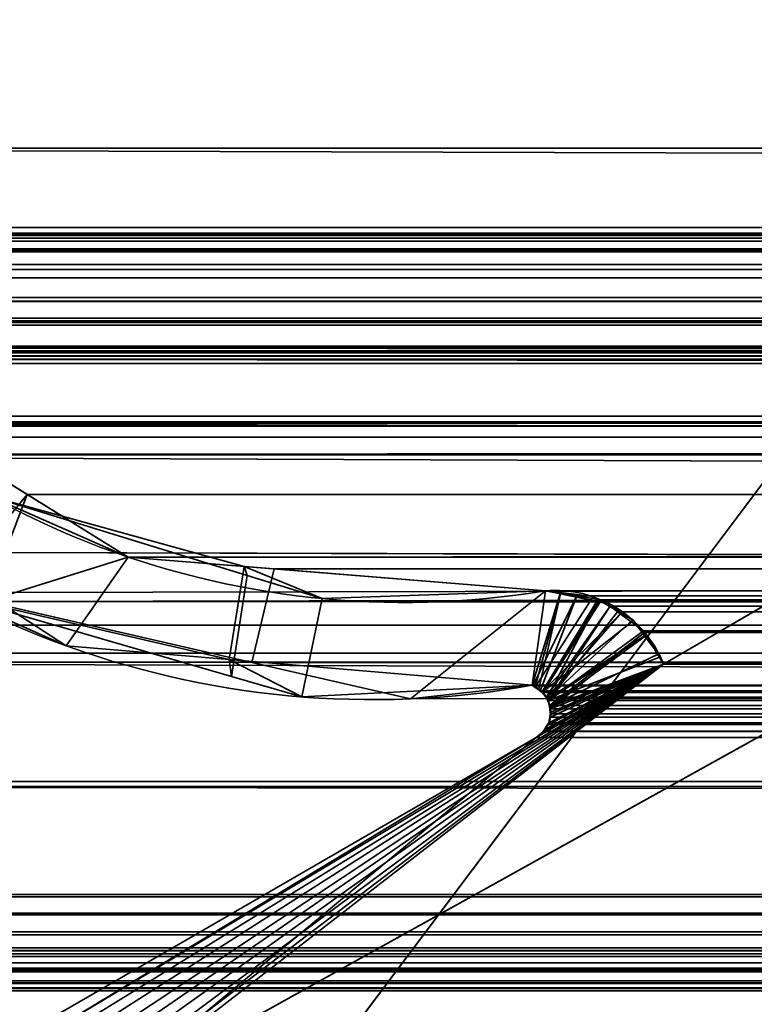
# Model space of a CAD drawing. Header units: millimetres. Extents: x -508 to 6708, y -115 to 193.
# Tile 46 of 256: x -305.63 to -300.01, y -4.9 to 2.63. Entities that reach past the tile are written whole.
import ezdxf

# ---------------------------------------------------------------- set-up
doc = ezdxf.new("R2010")
doc.units = ezdxf.units.MM
doc.layers.add('151', color=7, linetype='Continuous', true_color=0xffffff)

# ---------------------------------------------------------------- blocks, each defined once
blk = doc.blocks.new('UG_SURFACE_001')
at = {"layer": '151', "color": 252, "linetype": 'Continuous', "lineweight": 35}
for points in [[(507.5, -10, 2215.25), (507.5, 174.4, 2215.25), (-507.5, 174.4, 2215.25), (-507.5, -10, 2215.25)], [(-357.5, -10, 2065.2499), (-357.5, 174.4, 2065.2499), (357.5, 174.4, 2065.2499), (357.5, -10, 2065.2499)]]:
    blk.add_3dface(points, dxfattribs=at)
blk = doc.blocks.new('UG_SURFACE_081')
at = {"layer": '151', "color": 7, "linetype": 'Continuous', "lineweight": 35}
for points in [[(-309, -26, 2017), (309, -26, 2017), (309, 0, 2017), (-309, 0, 2017)], [(-309, 0, 2), (-309, 0, 2017), (309, 0, 2017), (309, 0, 2)], [(-309, 0, 2), (309, 0, 2), (309, -2), (-309, -2)], [(-309, -9), (-309, -2), (309, -2), (309, -9)]]:
    blk.add_3dface(points, dxfattribs=at)
blk = doc.blocks.new('UG_SURFACE_086')
at = {"layer": '151', "color": 252, "linetype": 'Continuous', "lineweight": 35}
for points in [[(-314.5, -21.92, 2021.75), (314.5, -21.92, 2021.75), (314.5, 13.42, 2021.75), (-314.5, 13.42, 2021.75)], [(-313, -21.92, 2020.2501), (-313, 13.42, 2020.2501), (313, 13.42, 2020.2501), (313, -21.92, 2020.2501)]]:
    blk.add_3dface(points, dxfattribs=at)
blk = doc.blocks.new('UG_SURFACE_089')
at = {"layer": '151', "color": 252, "linetype": 'Continuous', "lineweight": 35}
for points in [[(-297, 3.0145, -6.75), (-312, 3.0145, -6.75), (-312, -16.9528, -6.75), (312, -16.9528, -6.75)], [(-312, -16.9528, -7.75), (-312, 3.0145, -7.75), (-297, 3.0145, -7.75)], [(-297, 3.0145, -7.75), (297, 3.0145, -7.75), (-312, -16.9528, -7.75)], [(297, 3.0145, -7.75), (312, 3.0145, -7.75), (312, -16.9528, -7.75), (-312, -16.9528, -7.75)]]:
    blk.add_3dface(points, dxfattribs=at)
blk = doc.blocks.new('UG_SURFACE_092')
at = {"layer": '151', "color": 7, "linetype": 'Continuous', "lineweight": 35}
for points in [[(-306.1844, -1.5667, 2013.4344), (-305.2757, -2.1567, 2012.5258), (-304.8027, -1.4782, 2012.0528), (-305.9426, -0.7716, 2013.1927)], [(-305.8609, -1.0133, -7.75), (-305.9426, -0.7716, 2013.1927), (-304.8027, -1.4782, 2012.0528)], [(-305.8609, -1.0133, -7.75), (-303.8925, -1.6191, -7.75), (-304.0124, -2.391, -7.75), (-306.1363, -1.7759, -7.75)], [(-305.8609, -1.0133, -7.75), (-304.8027, -1.4782, 2012.0528), (-303.914, -1.55, 2011.1639)], [(-303.914, -1.55, 2011.1639), (-303.8925, -1.6191, -7.75), (-305.8609, -1.0133, -7.75)], [(-297.7236, -1.597, -7.75), (-305.1005, -5.6975, -7.75), (-300.7098, -2.2961, -7.75), (-298.5944, -1.0688, -7.75)], [(-298.5944, -1.0688, 2005.8444), (-300.7098, -2.2961, 2007.9598), (-305.1005, -5.6975, 2012.3506), (-297.7236, -1.597, 2004.9736)], [(-298.5944, -1.0688, -7.75), (-300.7098, -2.2961, -7.75), (-300.7098, -2.2961, 2007.9598), (-298.5944, -1.0688, 2005.8444)], [(-303.914, -1.55, 2011.1639), (-304.8027, -1.4782, 2012.0528), (-305.2757, -2.1567, 2012.5258), (-304.0287, -2.2622, 2011.2789)], [(-305.2757, -2.1567, 2012.5258), (-306.1844, -1.5667, 2013.4344), (-306.1363, -1.7759, -7.75)], [(-304.0287, -2.2622, 2011.2789), (-301.7144, -2.4582, 2008.9643), (-301.6124, -1.7357, 2008.8625), (-303.914, -1.55, 2011.1639)], [(-303.3192, -1.7956, -7.75), (-303.914, -1.55, 2011.1639), (-301.6124, -1.7357, 2008.8625)], [(-303.3192, -1.7956, -7.75), (-303.8925, -1.6191, -7.75), (-303.914, -1.55, 2011.1639)], [(-297.7236, -1.597, 2004.9736), (-305.1005, -5.6975, 2012.3506), (-305.1005, -5.6975, -7.75), (-297.7236, -1.597, -7.75)], [(-303.8925, -1.6191, -7.75), (-303.3192, -1.7956, -7.75), (-303.4739, -2.547, -7.75), (-304.0124, -2.391, -7.75)], [(-306.1363, -1.7759, -7.75), (-304.0124, -2.391, -7.75), (-304.0287, -2.2622, 2011.2789)], [(-304.0287, -2.2622, 2011.2789), (-305.2757, -2.1567, 2012.5258), (-306.1363, -1.7759, -7.75)], [(-301.7144, -2.4582, -7.75), (-303.4739, -2.547, -7.75), (-303.3192, -1.7956, -7.75), (-301.6124, -1.7357, -7.75)], [(-301.6124, -1.7357, 2008.8625), (-301.6124, -1.7357, -7.75), (-303.3192, -1.7956, -7.75)], [(-301.6124, -1.7357, -7.75), (-301.4965, -1.7501, -7.75), (-301.7144, -2.4582, -7.75)], [(-301.4972, -1.7599, 2008.7473), (-301.6124, -1.7357, 2008.8625), (-301.7144, -2.4582, 2008.9643), (-301.6898, -2.4716, 2008.9397)], [(-301.6914, -2.473, -7.75), (-301.7144, -2.4582, -7.75), (-301.4965, -1.7501, -7.75), (-301.248, -1.781, -7.75)], [(-301.248, -1.781, -7.75), (-301.21, -1.8036, -7.75), (-301.6372, -2.508, -7.75), (-301.6914, -2.473, -7.75)], [(-301.6898, -2.4716, 2008.9397), (-301.6625, -2.4864, 2008.9126), (-301.4972, -1.7599, 2008.7473)], [(-301.2084, -1.8206, 2008.4584), (-301.4972, -1.7599, 2008.7473), (-301.6625, -2.4864, 2008.9126), (-301.6367, -2.5149, 2008.8868)], [(-301.21, -1.8036, -7.75), (-301.033, -1.9082, -7.75), (-301.6372, -2.508, -7.75)], [(-301.6124, -1.7357, -7.75), (-301.6124, -1.7357, 2008.8625), (-301.4972, -1.7599, 2008.7473)], [(-301.4972, -1.7599, 2008.7473), (-301.4965, -1.7501, -7.75), (-301.6124, -1.7357, -7.75)], [(-301.4965, -1.7501, -7.75), (-301.4972, -1.7599, 2008.7473), (-301.2084, -1.8206, 2008.4584)], [(-301.2084, -1.8206, 2008.4584), (-301.248, -1.781, -7.75), (-301.4965, -1.7501, -7.75)], [(-301.2084, -1.8206, 2008.4584), (-301.21, -1.8036, -7.75), (-301.248, -1.781, -7.75)], [(-301.21, -1.8036, -7.75), (-301.2084, -1.8206, 2008.4584), (-301.1126, -1.8407, 2008.3625)], [(-301.1126, -1.8407, 2008.3625), (-301.033, -1.9082, -7.75), (-301.21, -1.8036, -7.75)], [(-301.6367, -2.5149, 2008.8868), (-301.6019, -2.5535, 2008.852), (-301.2084, -1.8206, 2008.4584)], [(-301.6019, -2.5535, 2008.852), (-301.0273, -1.9008, 2008.2772), (-301.1126, -1.8407, 2008.3625), (-301.2084, -1.8206, 2008.4584)], [(-301.1126, -1.8407, 2008.3625), (-301.0273, -1.9008, 2008.2772), (-301.033, -1.9082, -7.75)], [(-301.635, -2.5112, -7.75), (-301.6372, -2.508, -7.75), (-301.033, -1.9082, -7.75), (-300.9396, -1.9635, -7.75)], [(-300.9447, -1.9589, 2008.1947), (-301.0273, -1.9008, 2008.2772), (-301.6019, -2.5535, 2008.852), (-301.598, -2.5635, 2008.848)], [(-300.9396, -1.9635, -7.75), (-301.033, -1.9082, -7.75), (-301.0273, -1.9008, 2008.2772)], [(-300.9396, -1.9635, -7.75), (-301.0273, -1.9008, 2008.2772), (-300.9447, -1.9589, 2008.1947)], [(-300.9396, -1.9635, -7.75), (-300.8531, -2.0803, -7.75), (-301.5986, -2.5638, -7.75), (-301.635, -2.5112, -7.75)], [(-300.8484, -2.0837, 2008.0984), (-300.9447, -1.9589, 2008.1947), (-301.598, -2.5635, 2008.848), (-301.5763, -2.6191, 2008.8263)], [(-300.9447, -1.9589, 2008.1947), (-300.8531, -2.0803, -7.75), (-300.9396, -1.9635, -7.75)], [(-300.9447, -1.9589, 2008.1947), (-300.8484, -2.0837, 2008.0984), (-300.8531, -2.0803, -7.75)], [(-300.8531, -2.0803, -7.75), (-301.5907, -2.5754, -7.75), (-301.5986, -2.5638, -7.75)], [(-300.8531, -2.0803, -7.75), (-300.7331, -2.2421, -7.75), (-301.5907, -2.5754, -7.75)], [(-301.5763, -2.6191, 2008.8263), (-300.7455, -2.217, 2007.9954), (-300.8484, -2.0837, 2008.0984)], [(-300.7331, -2.2421, -7.75), (-300.8531, -2.0803, -7.75), (-300.8484, -2.0837, 2008.0984)], [(-300.7331, -2.2421, -7.75), (-300.8484, -2.0837, 2008.0984), (-300.7455, -2.217, 2007.9954)], [(-301.5803, -2.623, -7.75), (-301.5907, -2.5754, -7.75), (-300.7331, -2.2421, -7.75), (-300.7098, -2.2961, -7.75)], [(-300.7098, -2.2961, 2007.9598), (-300.7455, -2.217, 2007.9954), (-301.5763, -2.6191, 2008.8263), (-301.576, -2.622, 2008.826)], [(-300.7455, -2.217, 2007.9954), (-300.7098, -2.2961, -7.75), (-300.7331, -2.2421, -7.75)], [(-300.7455, -2.217, 2007.9954), (-300.7098, -2.2961, 2007.9598), (-300.7098, -2.2961, -7.75)], [(-305.6506, -5.3457, 2012.9006), (-305.6546, -5.3771, 2012.9046), (-305.6434, -5.4464, 2012.8934), (-300.7098, -2.2961, 2007.9598)], [(-300.7098, -2.2961, 2007.9598), (-305.6288, -5.2465, 2012.8789), (-305.6411, -5.2719, 2012.8911), (-305.6506, -5.3457, 2012.9006)], [(-300.7098, -2.2961, 2007.9598), (-305.6434, -5.4464, 2012.8934), (-305.6373, -5.4839, 2012.8872), (-305.6078, -5.5523, 2012.8577)], [(-305.6288, -5.2465, 2012.8789), (-300.7098, -2.2961, 2007.9598), (-301.6825, -2.8586, 2008.9326)], [(-305.6078, -5.5523, 2012.8577), (-305.5471, -5.6262, 2012.7971), (-300.7098, -2.2961, 2007.9598)], [(-305.5471, -5.6262, 2012.7971), (-305.5221, -5.6566, 2012.7721), (-305.4582, -5.6873, 2012.7082), (-300.7098, -2.2961, 2007.9598)], [(-300.7098, -2.2961, 2007.9598), (-305.4582, -5.6873, 2012.7082), (-305.3539, -5.7372, 2012.604), (-305.3413, -5.7364, 2012.5914)], [(-300.7098, -2.2961, 2007.9598), (-305.3413, -5.7364, 2012.5914), (-305.2199, -5.728, 2012.4698)], [(-305.2199, -5.728, 2012.4698), (-305.1594, -5.7238, 2012.4094), (-305.1005, -5.6975, 2012.3506), (-300.7098, -2.2961, 2007.9598)], [(-301.6825, -2.8586, -7.75), (-301.6368, -2.8237, -7.75), (-300.7098, -2.2961, -7.75), (-305.1005, -5.6975, -7.75)], [(-304.0287, -2.2622, 2011.2789), (-304.0124, -2.391, -7.75), (-303.4739, -2.547, -7.75)], [(-301.7144, -2.4582, 2008.9643), (-304.0287, -2.2622, 2011.2789), (-303.4739, -2.547, -7.75)], [(-301.6317, -2.813, 2008.8818), (-301.6825, -2.8586, 2008.9326), (-300.7098, -2.2961, 2007.9598)], [(-300.7098, -2.2961, -7.75), (-301.6368, -2.8237, -7.75), (-301.6316, -2.8157, -7.75)], [(-300.7098, -2.2961, 2007.9598), (-301.6139, -2.7971, 2008.8639), (-301.6317, -2.813, 2008.8818)], [(-301.6316, -2.8157, -7.75), (-301.5972, -2.763, -7.75), (-300.7098, -2.2961, -7.75)], [(-301.5956, -2.7635, 2008.8456), (-301.6139, -2.7971, 2008.8639), (-300.7098, -2.2961, 2007.9598)], [(-301.5972, -2.763, -7.75), (-301.5859, -2.7456, -7.75), (-300.7098, -2.2961, -7.75)], [(-300.7098, -2.2961, 2007.9598), (-301.5859, -2.7456, 2008.8358), (-301.5956, -2.7635, 2008.8456)], [(-300.7098, -2.2961, -7.75), (-301.5859, -2.7456, -7.75), (-301.5743, -2.6816, -7.75)], [(-300.7098, -2.2961, 2007.9598), (-301.5718, -2.6826, 2008.8217), (-301.5859, -2.7456, 2008.8358)], [(-300.7098, -2.2961, -7.75), (-301.5712, -2.6645, -7.75), (-301.5803, -2.623, -7.75)], [(-301.576, -2.622, 2008.826), (-301.5718, -2.6821, 2008.8217), (-301.5718, -2.6826, 2008.8217), (-300.7098, -2.2961, 2007.9598)], [(-301.5743, -2.6816, -7.75), (-301.5712, -2.6645, -7.75), (-300.7098, -2.2961, -7.75)], [(-303.4739, -2.547, -7.75), (-301.7144, -2.4582, -7.75), (-301.7144, -2.4582, 2008.9643)], [(-301.7144, -2.4582, -7.75), (-301.6914, -2.473, -7.75), (-301.6898, -2.4716, 2008.9397)], [(-301.6898, -2.4716, 2008.9397), (-301.7144, -2.4582, 2008.9643), (-301.7144, -2.4582, -7.75)], [(-301.6625, -2.4864, 2008.9126), (-301.6898, -2.4716, 2008.9397), (-301.6914, -2.473, -7.75)], [(-301.6914, -2.473, -7.75), (-301.6372, -2.508, -7.75), (-301.6367, -2.5149, 2008.8868)], [(-301.6367, -2.5149, 2008.8868), (-301.6625, -2.4864, 2008.9126), (-301.6914, -2.473, -7.75)], [(-301.6372, -2.508, -7.75), (-301.635, -2.5112, -7.75), (-301.6367, -2.5149, 2008.8868)], [(-301.6019, -2.5535, 2008.852), (-301.6367, -2.5149, 2008.8868), (-301.635, -2.5112, -7.75)], [(-301.635, -2.5112, -7.75), (-301.5986, -2.5638, -7.75), (-301.598, -2.5635, 2008.848)], [(-301.598, -2.5635, 2008.848), (-301.6019, -2.5535, 2008.852), (-301.635, -2.5112, -7.75)], [(-301.5763, -2.6191, 2008.8263), (-301.598, -2.5635, 2008.848), (-301.5986, -2.5638, -7.75)], [(-301.5986, -2.5638, -7.75), (-301.5907, -2.5754, -7.75), (-301.576, -2.622, 2008.826)], [(-301.576, -2.622, 2008.826), (-301.5763, -2.6191, 2008.8263), (-301.5986, -2.5638, -7.75)], [(-301.5907, -2.5754, -7.75), (-301.5803, -2.623, -7.75), (-301.576, -2.622, 2008.826)], [(-301.5718, -2.6821, 2008.8217), (-301.576, -2.622, 2008.826), (-301.5803, -2.623, -7.75)], [(-301.5803, -2.623, -7.75), (-301.5712, -2.6645, -7.75), (-301.5718, -2.6821, 2008.8217)], [(-301.5718, -2.6826, 2008.8217), (-301.5743, -2.6816, -7.75), (-301.5859, -2.7456, -7.75)], [(-301.5859, -2.7456, -7.75), (-301.5859, -2.7456, 2008.8358), (-301.5718, -2.6826, 2008.8217)], [(-301.5712, -2.6645, -7.75), (-301.5743, -2.6816, -7.75), (-301.5718, -2.6821, 2008.8217)], [(-301.5718, -2.6826, 2008.8217), (-301.5718, -2.6821, 2008.8217), (-301.5743, -2.6816, -7.75)], [(-301.6139, -2.7971, 2008.8639), (-301.5972, -2.763, -7.75), (-301.6316, -2.8157, -7.75)], [(-301.6139, -2.7971, 2008.8639), (-301.5956, -2.7635, 2008.8456), (-301.5972, -2.763, -7.75)], [(-301.5972, -2.763, -7.75), (-301.5956, -2.7635, 2008.8456), (-301.5859, -2.7456, 2008.8358)], [(-301.5859, -2.7456, 2008.8358), (-301.5859, -2.7456, -7.75), (-301.5972, -2.763, -7.75)], [(-301.6825, -2.8586, 2008.9326), (-305.4683, -5.0486, 2012.7182), (-305.5006, -5.0777, 2012.7506), (-305.6288, -5.2465, 2012.8789)], [(-305.4992, -5.0763, -7.75), (-305.4683, -5.0486, -7.75), (-301.6825, -2.8586, -7.75), (-305.1005, -5.6975, -7.75)], [(-305.4683, -5.0486, 2012.7182), (-301.6825, -2.8586, 2008.9326), (-301.6825, -2.8586, -7.75), (-305.4683, -5.0486, -7.75)], [(-301.6825, -2.8586, -7.75), (-301.6825, -2.8586, 2008.9326), (-301.6317, -2.813, 2008.8818)], [(-301.6317, -2.813, 2008.8818), (-301.6368, -2.8237, -7.75), (-301.6825, -2.8586, -7.75)], [(-301.6317, -2.813, 2008.8818), (-301.6316, -2.8157, -7.75), (-301.6368, -2.8237, -7.75)], [(-301.6316, -2.8157, -7.75), (-301.6317, -2.813, 2008.8818), (-301.6139, -2.7971, 2008.8639)]]:
    blk.add_3dface(points, dxfattribs=at)
blk = doc.blocks.new('UG_SURFACE_093')
at = {"layer": '151', "color": 7, "linetype": 'Continuous', "lineweight": 35}
for points in [[(312.175, 1.6459, 2019.4249), (312.1284, 4.9608, 2019.3784), (-312.1284, 4.9608, 2019.3784), (-312.175, 1.6459, 2019.4249)], [(-311.2049, 1.0412, 2018.4548), (-311.1224, 3.9715, 2018.3723), (311.1224, 3.9715, 2018.3723), (311.2049, 1.0412, 2018.4548)], [(312.1642, -0.2241, 2019.4142), (-312.175, 1.6459, 2019.4249), (-312.1673, -0.6973, 2019.4173)], [(312.1642, -0.2241, 2019.4142), (312.175, 1.6459, 2019.4249), (-312.175, 1.6459, 2019.4249)], [(-311.2011, 0.9593, 2018.451), (-311.2049, 1.0412, 2018.4548), (311.2049, 1.0412, 2018.4548)], [(-311.2011, 0.9593, 2018.451), (311.2049, 1.0412, 2018.4548), (311.2011, 0.9593, 2018.451)], [(-308.3734, 0.997, 2015.6233), (-310.2899, 0.295, 2017.5397), (310.2899, 0.295, 2017.5397), (308.3734, 0.997, 2015.6233)], [(308.2916, 0.9903, 2015.5416), (-308.2916, 0.9903, 2015.5416), (-308.3734, 0.997, 2015.6233), (308.3734, 0.997, 2015.6233)], [(308.1661, 0.9799, 2015.4161), (-308.1661, 0.9799, 2015.4161), (-308.2916, 0.9903, 2015.5416), (308.2916, 0.9903, 2015.5416)], [(-308.1552, 0.979, 2015.4052), (-308.1661, 0.9799, 2015.4161), (308.1661, 0.9799, 2015.4161)], [(-308.1552, 0.979, 2015.4052), (308.1661, 0.9799, 2015.4161), (308.1552, 0.979, 2015.4052)], [(308.1552, 0.979, 2015.4052), (-308.0896, 0.9354, 2015.3396), (-308.1552, 0.979, 2015.4052)], [(308.1552, 0.979, 2015.4052), (308.0896, 0.9354, 2015.3396), (-308.0896, 0.9354, 2015.3396)], [(311.2011, 0.9593, 2018.451), (311.1883, 0.8784, 2018.4383), (-311.1883, 0.8784, 2018.4383), (-311.2011, 0.9593, 2018.451)], [(-307.9977, 0.8741, 2015.2476), (-308.0896, 0.9354, 2015.3396), (308.0896, 0.9354, 2015.3396)], [(-307.9977, 0.8741, 2015.2476), (308.0896, 0.9354, 2015.3396), (307.9977, 0.8741, 2015.2476)], [(-311.1883, 0.8784, 2018.4383), (311.1883, 0.8784, 2018.4383), (311.1792, 0.8545, 2018.429)], [(311.1792, 0.8545, 2018.429), (-311.1801, 0.8536, 2018.43), (-311.1883, 0.8784, 2018.4383)], [(-311.1357, 0.7194, 2018.3856), (-311.1801, 0.8536, 2018.43), (311.1792, 0.8545, 2018.429)], [(-311.1357, 0.7194, 2018.3856), (311.1792, 0.8545, 2018.429), (311.1052, 0.66, 2018.3551)], [(307.9977, 0.8741, 2015.2476), (-307.9921, 0.8656, 2015.2421), (-307.9977, 0.8741, 2015.2476)], [(307.9977, 0.8741, 2015.2476), (307.9921, 0.8656, 2015.2421), (-307.9921, 0.8656, 2015.2421)], [(307.9214, 0.7573, 2015.1713), (-307.9214, 0.7573, 2015.1713), (-307.9921, 0.8656, 2015.2421), (307.9921, 0.8656, 2015.2421)], [(-307.3404, 0.0948, 2014.5905), (-307.9214, 0.7573, 2015.1713), (307.9214, 0.7573, 2015.1713)], [(-307.3404, 0.0948, 2014.5905), (307.9214, 0.7573, 2015.1713), (307.3404, 0.0948, 2014.5905)], [(-311.1357, 0.7194, 2018.3856), (311.1052, 0.66, 2018.3551), (311.0961, 0.6497, 2018.3461)], [(311.0961, 0.6497, 2018.3461), (-311.0915, 0.6556, 2018.3415), (-311.1357, 0.7194, 2018.3856)], [(-310.9856, 0.5029, 2018.2357), (-311.0915, 0.6556, 2018.3415), (311.0961, 0.6497, 2018.3461)], [(-310.9422, 0.4746, 2018.1921), (-310.9856, 0.5029, 2018.2357), (311.0961, 0.6497, 2018.3461)], [(311.0961, 0.6497, 2018.3461), (310.941, 0.4726, 2018.1911), (-310.9422, 0.4746, 2018.1921)], [(-310.9422, 0.4746, 2018.1921), (310.9071, 0.4339, 2018.157), (310.7471, 0.3465, 2017.997)], [(-310.9422, 0.4746, 2018.1921), (310.941, 0.4726, 2018.1911), (310.9071, 0.4339, 2018.157)], [(310.7471, 0.3465, 2017.997), (-310.7465, 0.3476, 2017.9965), (-310.9422, 0.4746, 2018.1921)], [(-310.7465, 0.3476, 2017.9965), (310.7471, 0.3465, 2017.997), (310.7048, 0.3234, 2017.9548)], [(-310.7153, 0.3273, 2017.9653), (-310.7465, 0.3476, 2017.9965), (310.7048, 0.3234, 2017.9548)], [(-310.7153, 0.3273, 2017.9653), (310.7048, 0.3234, 2017.9548), (310.529, 0.3114, 2017.7789)], [(310.529, 0.3114, 2017.7789), (-310.5288, 0.3132, 2017.7789), (-310.7153, 0.3273, 2017.9653)], [(-310.5288, 0.3132, 2017.7789), (310.529, 0.3114, 2017.7789), (310.2899, 0.295, 2017.5397)], [(310.2899, 0.295, 2017.5397), (-310.2899, 0.295, 2017.5397), (-310.5288, 0.3132, 2017.7789)], [(308.5515, 0.1329, 2015.8014), (310.0084, -0.4009, 2017.2584), (-310.0084, -0.4009, 2017.2584), (-308.5515, 0.1329, 2015.8014)], [(-308.5515, 0.1329, 2015.8014), (-308.5036, 0.1273, 2015.7537), (308.5031, 0.136, 2015.753)], [(308.5031, 0.136, 2015.753), (308.5515, 0.1329, 2015.8014), (-308.5515, 0.1329, 2015.8014)], [(308.5004, 0.1362, 2015.7504), (-308.5036, 0.1273, 2015.7537), (-308.4307, 0.1188, 2015.6808)], [(308.5004, 0.1362, 2015.7504), (308.5031, 0.136, 2015.753), (-308.5036, 0.1273, 2015.7537)], [(-308.4307, 0.1188, 2015.6808), (308.4318, 0.1141, 2015.6817), (308.5004, 0.1362, 2015.7504)], [(308.3799, 0.0973, 2015.6298), (-308.4307, 0.1188, 2015.6808), (-308.417, 0.1172, 2015.667)], [(308.3799, 0.0973, 2015.6298), (308.4318, 0.1141, 2015.6817), (-308.4307, 0.1188, 2015.6808)], [(-308.417, 0.1172, 2015.667), (308.3673, 0.085, 2015.6174), (308.3799, 0.0973, 2015.6298)], [(-308.417, 0.1172, 2015.667), (-308.3681, 0.082, 2015.6181), (308.3673, 0.085, 2015.6174)], [(308.3673, 0.085, 2015.6174), (-308.3681, 0.082, 2015.6181), (-308.3325, 0.0564, 2015.5826)], [(-308.3325, 0.0564, 2015.5826), (308.3143, 0.0331, 2015.5642), (308.3673, 0.085, 2015.6174)], [(307.3404, 0.0948, 2014.5905), (307.284, 0.0598, 2014.534), (-307.284, 0.0598, 2014.534), (-307.3404, 0.0948, 2014.5905)], [(-308.3325, 0.0564, 2015.5826), (-308.3143, 0.0331, 2015.5642), (308.3143, 0.0331, 2015.5642)], [(-308.3143, 0.0331, 2015.5642), (-307.6033, -0.5625, 2014.8532), (307.6353, -0.6249, 2014.8852)], [(307.6353, -0.6249, 2014.8852), (307.8753, -0.4691, 2015.1253), (-308.3143, 0.0331, 2015.5642)], [(307.8753, -0.4691, 2015.1253), (308.3143, 0.0331, 2015.5642), (-308.3143, 0.0331, 2015.5642)], [(-306.1868, -1.749, 2013.4368), (-307.6033, -0.5625, 2014.8532), (-307.284, 0.0598, 2014.534), (-305.5746, -0.9998, 2012.8245)], [(305.5746, -0.9998, 2012.8245), (-305.5746, -0.9998, 2012.8245), (-307.284, 0.0598, 2014.534), (307.284, 0.0598, 2014.534)], [(-312.1673, -0.6973, 2019.4173), (312.1944, -0.6927, 2019.4445), (312.1642, -0.2241, 2019.4142)], [(311.2493, -2.0249, 2018.4994), (-311.2823, -2.2143, 2018.5323), (-311.1925, -0.4501, 2018.4426)], [(311.1925, -0.4501, 2018.4426), (-311.1925, -0.4501, 2018.4426), (-311.1875, -0.4483, 2018.4374), (311.1875, -0.4483, 2018.4374)], [(-311.1925, -0.4501, 2018.4426), (311.1925, -0.4501, 2018.4426), (311.2493, -2.0249, 2018.4994)], [(311.1875, -0.4483, 2018.4374), (-311.1875, -0.4483, 2018.4374), (-311.1807, -0.4459, 2018.4307)], [(-311.1807, -0.4459, 2018.4307), (-311.1767, -0.4461, 2018.4267), (311.1767, -0.4461, 2018.4267), (311.1807, -0.4459, 2018.4307)], [(311.1807, -0.4459, 2018.4307), (311.1875, -0.4483, 2018.4374), (-311.1807, -0.4459, 2018.4307)], [(311.1767, -0.4461, 2018.4267), (-311.1767, -0.4461, 2018.4267), (-311.1524, -0.4478, 2018.4023), (311.1524, -0.4478, 2018.4023)], [(311.1524, -0.4478, 2018.4023), (-311.1524, -0.4478, 2018.4023), (-311.0951, -0.4516, 2018.3451), (311.0951, -0.4516, 2018.3451)], [(-310.3616, -0.4785, 2017.6115), (310.0084, -0.4009, 2017.2584), (310.3616, -0.4785, 2017.6115)], [(-310.3616, -0.4785, 2017.6115), (-310.0084, -0.4009, 2017.2584), (310.0084, -0.4009, 2017.2584)], [(311.0318, -0.4559, 2018.2817), (-311.0951, -0.4516, 2018.3451), (-311.0318, -0.4559, 2018.2817)], [(311.0318, -0.4559, 2018.2817), (311.0951, -0.4516, 2018.3451), (-311.0951, -0.4516, 2018.3451)], [(-311.0318, -0.4559, 2018.2817), (-310.4793, -0.4745, 2017.7293), (310.4793, -0.4745, 2017.7293), (311.0318, -0.4559, 2018.2817)], [(310.3616, -0.4785, 2017.6115), (-310.4793, -0.4745, 2017.7293), (-310.3616, -0.4785, 2017.6115)], [(310.3616, -0.4785, 2017.6115), (310.4793, -0.4745, 2017.7293), (-310.4793, -0.4745, 2017.7293)], [(307.6353, -0.6249, 2014.8852), (-307.6033, -0.5625, 2014.8532), (-306.1868, -1.749, 2013.4368)], [(307.6353, -0.6249, 2014.8852), (-306.1868, -1.749, 2013.4368), (-305.8874, -1.8177, 2013.1373)], [(-305.8874, -1.8177, 2013.1373), (305.8582, -1.7786, 2013.1083), (307.6353, -0.6249, 2014.8852)], [(312.3484, -3.085, 2019.5985), (312.1944, -0.6927, 2019.4445), (-312.1673, -0.6973, 2019.4173)], [(312.3484, -3.085, 2019.5985), (-312.1673, -0.6973, 2019.4173), (-312.1649, -1.4257, 2019.4149)], [(-305.5746, -0.9998, 2012.8245), (-305.8874, -1.8177, 2013.1373), (-306.1868, -1.749, 2013.4368)], [(-305.5746, -0.9998, 2012.8245), (-304.8027, -1.4782, 2012.0528), (-305.8874, -1.8177, 2013.1373)], [(-304.8027, -1.4782, 2012.0528), (-305.5746, -0.9998, 2012.8245), (305.5746, -0.9998, 2012.8245)], [(-304.8027, -1.4782, 2012.0528), (305.5746, -0.9998, 2012.8245), (304.8027, -1.4782, 2012.0528)], [(-297.7236, -1.597, 2004.9736), (-305.1005, -5.6975, 2012.3506), (-300.7098, -2.2961, 2007.9598), (-298.5944, -1.0688, 2005.8444)], [(-298.5944, -1.0688, 2005.8444), (-300.7098, -2.2961, 2007.9598), (300.7098, -2.2961, 2007.9598), (298.5944, -1.0688, 2005.8444)], [(-312.1649, -1.4257, 2019.4149), (-312.375, -3.1926, 2019.6249), (312.4011, -3.2235, 2019.6512)], [(-312.1649, -1.4257, 2019.4149), (312.4011, -3.2235, 2019.6512), (312.3484, -3.085, 2019.5985)], [(-303.8561, -2.2835, 2011.106), (-305.8874, -1.8177, 2013.1373), (-304.8027, -1.4782, 2012.0528), (-303.6857, -1.5684, 2010.9355)], [(304.8027, -1.4782, 2012.0528), (303.6857, -1.5684, 2010.9355), (-303.6857, -1.5684, 2010.9355), (-304.8027, -1.4782, 2012.0528)], [(-302.6424, -2.5618, 2009.8925), (-303.8561, -2.2835, 2011.106), (-303.6857, -1.5684, 2010.9355), (-301.6124, -1.7357, 2008.8625)], [(301.6124, -1.7357, 2008.8625), (-301.6124, -1.7357, 2008.8625), (-303.6857, -1.5684, 2010.9355), (303.6857, -1.5684, 2010.9355)], [(297.7236, -1.597, 2004.9736), (305.1005, -5.6975, 2012.3506), (-305.1005, -5.6975, 2012.3506), (-297.7236, -1.597, 2004.9736)], [(305.2757, -2.1567, 2012.5258), (305.8582, -1.7786, 2013.1083), (-305.8874, -1.8177, 2013.1373)], [(-301.6124, -1.7357, 2008.8625), (-301.7144, -2.4582, 2008.9643), (-302.6424, -2.5618, 2009.8925)], [(-301.7074, -2.4629, 2008.9574), (-301.7144, -2.4582, 2008.9643), (-301.6124, -1.7357, 2008.8625), (-301.3717, -1.7752, 2008.6217)], [(-301.6528, -2.4997, 2008.9028), (-301.7074, -2.4629, 2008.9574), (-301.3717, -1.7752, 2008.6217)], [(-301.3717, -1.7752, 2008.6217), (-301.1837, -1.8061, 2008.4336), (-301.631, -2.5143, 2008.8811), (-301.6528, -2.4997, 2008.9028)], [(-301.6072, -2.5504, 2008.8573), (-301.631, -2.5143, 2008.8811), (-301.1837, -1.8061, 2008.4336), (-301.1174, -1.8549, 2008.3673)], [(-301.3717, -1.7752, 2008.6217), (-301.6124, -1.7357, 2008.8625), (301.6124, -1.7357, 2008.8625)], [(301.6124, -1.7357, 2008.8625), (301.3734, -1.7859, 2008.6234), (-301.3717, -1.7752, 2008.6217)], [(-301.1837, -1.8061, 2008.4336), (-301.3717, -1.7752, 2008.6217), (301.3734, -1.7859, 2008.6234)], [(-301.1837, -1.8061, 2008.4336), (301.3734, -1.7859, 2008.6234), (301.1126, -1.8407, 2008.3625)], [(301.1126, -1.8407, 2008.3625), (-301.1174, -1.8549, 2008.3673), (-301.1837, -1.8061, 2008.4336)], [(-305.8874, -1.8177, 2013.1373), (-303.8561, -2.2835, 2011.106), (303.8716, -2.2756, 2011.1215)], [(303.8716, -2.2756, 2011.1215), (305.2757, -2.1567, 2012.5258), (-305.8874, -1.8177, 2013.1373)], [(-301.1174, -1.8549, 2008.3673), (-301.5907, -2.5754, 2008.8406), (-301.6072, -2.5504, 2008.8573)], [(-301.1174, -1.8549, 2008.3673), (-301.0614, -1.8961, 2008.3113), (-301.5907, -2.5754, 2008.8406)], [(301.1126, -1.8407, 2008.3625), (301.1123, -1.841, 2008.3623), (-301.1174, -1.8549, 2008.3673)], [(-301.1174, -1.8549, 2008.3673), (301.1123, -1.841, 2008.3623), (301.0556, -1.8808, 2008.3055)], [(301.0556, -1.8808, 2008.3055), (-301.0614, -1.8961, 2008.3113), (-301.1174, -1.8549, 2008.3673)], [(-300.8627, -2.0424, 2008.1127), (-301.0614, -1.8961, 2008.3113), (301.0556, -1.8808, 2008.3055)], [(-300.8627, -2.0424, 2008.1127), (301.0556, -1.8808, 2008.3055), (300.9447, -1.9589, 2008.1947)], [(-301.0614, -1.8961, 2008.3113), (-300.8627, -2.0424, 2008.1127), (-301.5907, -2.5754, 2008.8406)], [(311.2493, -2.0249, 2018.4994), (311.2903, -2.2084, 2018.5404), (-311.2823, -2.2143, 2018.5323)], [(300.9447, -1.9589, 2008.1947), (-300.8545, -2.056, 2008.1046), (-300.8627, -2.0424, 2008.1127)], [(300.9447, -1.9589, 2008.1947), (300.8613, -2.067, 2008.1112), (-300.8545, -2.056, 2008.1046)], [(-301.5804, -2.612, 2008.8303), (-301.5907, -2.5754, 2008.8406), (-300.8627, -2.0424, 2008.1127), (-300.8545, -2.056, 2008.1046)], [(-300.8545, -2.056, 2008.1046), (-301.5729, -2.639, 2008.8229), (-301.5804, -2.612, 2008.8303)], [(-300.8545, -2.056, 2008.1046), (-300.7098, -2.2961, 2007.9598), (-301.5729, -2.639, 2008.8229)], [(-300.8545, -2.056, 2008.1046), (300.8613, -2.067, 2008.1112), (300.7455, -2.217, 2007.9954)], [(300.7455, -2.217, 2007.9954), (-300.7098, -2.2961, 2007.9598), (-300.8545, -2.056, 2008.1046)], [(-311.2858, -2.283, 2018.5359), (311.2903, -2.2084, 2018.5404), (311.755, -4.2885, 2019.0051)], [(-311.2858, -2.283, 2018.5359), (-311.2823, -2.2143, 2018.5323), (311.2903, -2.2084, 2018.5404)], [(300.7455, -2.217, 2007.9954), (300.7098, -2.2961, 2007.9598), (-300.7098, -2.2961, 2007.9598)], [(311.755, -4.2885, 2019.0051), (-311.8236, -4.4661, 2019.0735), (-311.2858, -2.283, 2018.5359)], [(-300.7098, -2.2961, 2007.9598), (-305.1005, -5.6975, 2012.3506), (-301.6818, -2.8582, 2008.9319)], [(303.8716, -2.2756, 2011.1215), (-303.8561, -2.2835, 2011.106), (-302.6424, -2.5618, 2009.8925)], [(303.8716, -2.2756, 2011.1215), (-302.6424, -2.5618, 2009.8925), (-301.7144, -2.4582, 2008.9643)], [(-301.7144, -2.4582, 2008.9643), (301.7144, -2.4582, 2008.9643), (303.8716, -2.2756, 2011.1215)], [(-300.7098, -2.2961, 2007.9598), (-301.6818, -2.8582, 2008.9319), (-301.6276, -2.8129, 2008.8775)], [(-301.6276, -2.8129, 2008.8775), (-301.624, -2.8099, 2008.8739), (-300.7098, -2.2961, 2007.9598)], [(-300.7098, -2.2961, 2007.9598), (-301.624, -2.8099, 2008.8739), (-301.5928, -2.7573, 2008.8427)], [(-301.5928, -2.7573, 2008.8427), (-301.5859, -2.7456, 2008.8358), (-300.7098, -2.2961, 2007.9598)], [(-301.5859, -2.7456, 2008.8358), (-301.5742, -2.7028, 2008.8241), (-300.7098, -2.2961, 2007.9598)], [(-301.5742, -2.7028, 2008.8241), (-301.5736, -2.6767, 2008.8236), (-301.5729, -2.639, 2008.8229), (-300.7098, -2.2961, 2007.9598)], [(-301.7144, -2.4582, 2008.9643), (-301.7074, -2.4629, 2008.9574), (301.7071, -2.4622, 2008.9571)], [(301.7071, -2.4622, 2008.9571), (301.7144, -2.4582, 2008.9643), (-301.7144, -2.4582, 2008.9643)], [(301.6625, -2.4864, 2008.9126), (301.7071, -2.4622, 2008.9571), (-301.7074, -2.4629, 2008.9574)], [(301.6625, -2.4864, 2008.9126), (-301.7074, -2.4629, 2008.9574), (-301.6528, -2.4997, 2008.9028)], [(-301.6528, -2.4997, 2008.9028), (301.6525, -2.4975, 2008.9025), (301.6625, -2.4864, 2008.9126)], [(301.6525, -2.4975, 2008.9025), (-301.6528, -2.4997, 2008.9028), (-301.631, -2.5143, 2008.8811)], [(-301.631, -2.5143, 2008.8811), (301.6059, -2.549, 2008.8561), (301.6525, -2.4975, 2008.9025)], [(-301.631, -2.5143, 2008.8811), (-301.6072, -2.5504, 2008.8573), (301.6059, -2.549, 2008.8561)], [(301.6019, -2.5535, 2008.852), (301.6059, -2.549, 2008.8561), (-301.6072, -2.5504, 2008.8573)], [(301.6019, -2.5535, 2008.852), (-301.6072, -2.5504, 2008.8573), (-301.5907, -2.5754, 2008.8406)], [(-301.5907, -2.5754, 2008.8406), (301.5792, -2.6116, 2008.8291), (301.6019, -2.5535, 2008.852)], [(-301.5907, -2.5754, 2008.8406), (-301.5804, -2.612, 2008.8303), (301.5792, -2.6116, 2008.8291)], [(301.5763, -2.6191, 2008.8263), (301.5792, -2.6116, 2008.8291), (-301.5804, -2.612, 2008.8303)], [(301.5763, -2.6191, 2008.8263), (-301.5804, -2.612, 2008.8303), (-301.5729, -2.639, 2008.8229)], [(-301.5729, -2.639, 2008.8229), (301.5722, -2.6769, 2008.8222), (301.5763, -2.6191, 2008.8263)], [(-301.5742, -2.7028, 2008.8241), (-301.5859, -2.7456, 2008.8358), (301.5859, -2.7456, 2008.8358)], [(301.5718, -2.6826, 2008.8217), (-301.5736, -2.6767, 2008.8236), (-301.5742, -2.7028, 2008.8241)], [(-301.5742, -2.7028, 2008.8241), (301.5859, -2.7456, 2008.8358), (301.5718, -2.6826, 2008.8217)], [(-301.5729, -2.639, 2008.8229), (-301.5736, -2.6767, 2008.8236), (301.5722, -2.6769, 2008.8222)], [(301.5718, -2.6826, 2008.8217), (301.5722, -2.6769, 2008.8222), (-301.5736, -2.6767, 2008.8236)], [(301.6139, -2.7971, 2008.8639), (-301.5928, -2.7573, 2008.8427), (-301.624, -2.8099, 2008.8739)], [(-301.5859, -2.7456, 2008.8358), (-301.5928, -2.7573, 2008.8427), (301.5925, -2.7578, 2008.8425)], [(301.6139, -2.7971, 2008.8639), (301.5925, -2.7578, 2008.8425), (-301.5928, -2.7573, 2008.8427)], [(301.5925, -2.7578, 2008.8425), (301.5859, -2.7456, 2008.8358), (-301.5859, -2.7456, 2008.8358)], [(-305.4683, -5.0486, 2012.7182), (-301.6825, -2.8586, 2008.9326), (-305.1005, -5.6975, 2012.3506)], [(305.4683, -5.0486, 2012.7182), (301.6825, -2.8586, 2008.9326), (-301.6825, -2.8586, 2008.9326), (-305.4683, -5.0486, 2012.7182)], [(-301.6825, -2.8586, 2008.9326), (-301.6818, -2.8582, 2008.9319), (-305.1005, -5.6975, 2012.3506)], [(-301.6818, -2.8582, 2008.9319), (-301.6825, -2.8586, 2008.9326), (301.6825, -2.8586, 2008.9326)], [(-301.6276, -2.8129, 2008.8775), (-301.6818, -2.8582, 2008.9319), (301.6825, -2.8586, 2008.9326)], [(-301.624, -2.8099, 2008.8739), (-301.6276, -2.8129, 2008.8775), (301.6287, -2.8104, 2008.8787)], [(301.6825, -2.8586, 2008.9326), (301.6287, -2.8104, 2008.8787), (-301.6276, -2.8129, 2008.8775)], [(-301.624, -2.8099, 2008.8739), (301.6287, -2.8104, 2008.8787), (301.6139, -2.7971, 2008.8639)], [(-312.3904, -3.2315, 2019.6404), (-312.7183, -4.0566, 2019.9683), (312.7183, -4.0566, 2019.9683)], [(-312.375, -3.1926, 2019.6249), (-312.3904, -3.2315, 2019.6404), (312.4011, -3.2235, 2019.6512)], [(312.7183, -4.0566, 2019.9683), (312.4011, -3.2235, 2019.6512), (-312.3904, -3.2315, 2019.6404)], [(312.7183, -4.0566, 2019.9683), (-312.7183, -4.0566, 2019.9683), (-312.7246, -4.0742, 2019.9747), (312.7246, -4.0742, 2019.9747)], [(312.7699, -4.2006, 2020.0198), (312.7246, -4.0742, 2019.9747), (-312.7246, -4.0742, 2019.9747), (-312.7699, -4.2006, 2020.0198)], [(312.7762, -4.3434, 2020.0262), (-312.7703, -4.2114, 2020.0202), (-312.7762, -4.3434, 2020.0262)], [(-312.7703, -4.2114, 2020.0202), (312.7703, -4.2114, 2020.0202), (312.7699, -4.2006, 2020.0198)], [(-312.7699, -4.2006, 2020.0198), (-312.7703, -4.2114, 2020.0202), (312.7699, -4.2006, 2020.0198)], [(312.7762, -4.3434, 2020.0262), (312.7703, -4.2114, 2020.0202), (-312.7703, -4.2114, 2020.0202)], [(311.755, -4.2885, 2019.0051), (311.8178, -4.4688, 2019.0678), (-311.8236, -4.4661, 2019.0735)], [(-312.7762, -4.3434, 2020.0262), (-312.7704, -4.3663, 2020.0205), (312.7704, -4.3663, 2020.0205), (312.7762, -4.3434, 2020.0262)], [(312.7704, -4.3663, 2020.0205), (-312.7704, -4.3663, 2020.0205), (-312.7395, -4.4879, 2019.9895)], [(312.7395, -4.4879, 2019.9895), (312.7704, -4.3663, 2020.0205), (-312.7395, -4.4879, 2019.9895)], [(-312.7395, -4.4879, 2019.9895), (-312.7251, -4.5111, 2019.9752), (312.7251, -4.5111, 2019.9752), (312.7395, -4.4879, 2019.9895)], [(312.7251, -4.5111, 2019.9752), (-312.7251, -4.5111, 2019.9752), (-312.6571, -4.6207, 2019.907)], [(312.6571, -4.6207, 2019.907), (312.7251, -4.5111, 2019.9752), (-312.6571, -4.6207, 2019.907)], [(-311.8398, -4.5319, 2019.0897), (-311.8236, -4.4661, 2019.0735), (311.8178, -4.4688, 2019.0678)], [(311.8178, -4.4688, 2019.0678), (311.8398, -4.5319, 2019.0897), (-311.8398, -4.5319, 2019.0897)], [(311.8696, -4.5803, 2019.1195), (-311.9409, -4.6479, 2019.1908), (-311.8696, -4.5803, 2019.1195)], [(311.8696, -4.5803, 2019.1195), (311.9409, -4.6479, 2019.1908), (-311.9409, -4.6479, 2019.1908)], [(-311.8696, -4.5803, 2019.1195), (311.8398, -4.5319, 2019.0897), (311.8696, -4.5803, 2019.1195)], [(-311.8696, -4.5803, 2019.1195), (-311.8398, -4.5319, 2019.0897), (311.8398, -4.5319, 2019.0897)], [(-312.6571, -4.6207, 2019.907), (-312.6413, -4.6334, 2019.8913), (312.6413, -4.6334, 2019.8913), (312.6571, -4.6207, 2019.907)], [(312.6413, -4.6334, 2019.8913), (-312.6413, -4.6334, 2019.8913), (-312.5169, -4.7332, 2019.7668), (312.5169, -4.7332, 2019.7668)], [(-312.0153, -4.7184, 2019.2654), (311.9409, -4.6479, 2019.1908), (312.0153, -4.7184, 2019.2654)], [(-312.0153, -4.7184, 2019.2654), (-311.9409, -4.6479, 2019.1908), (311.9409, -4.6479, 2019.1908)], [(312.5169, -4.7332, 2019.7668), (-312.5169, -4.7332, 2019.7668), (-312.5004, -4.7372, 2019.7504), (312.5004, -4.7372, 2019.7504)], [(312.5004, -4.7372, 2019.7504), (-312.5004, -4.7372, 2019.7504), (-312.36, -4.7712, 2019.6099), (312.36, -4.7712, 2019.6099)], [(312.2073, -4.7755, 2019.4573), (-312.2073, -4.7755, 2019.4573), (-312.0605, -4.7319, 2019.3105), (312.0605, -4.7319, 2019.3105)], [(312.0153, -4.7184, 2019.2654), (-312.0605, -4.7319, 2019.3105), (-312.0153, -4.7184, 2019.2654)], [(312.0153, -4.7184, 2019.2654), (312.0605, -4.7319, 2019.3105), (-312.0605, -4.7319, 2019.3105)], [(312.2678, -4.7935, 2019.5179), (-312.36, -4.7712, 2019.6099), (-312.2678, -4.7935, 2019.5179)], [(312.2678, -4.7935, 2019.5179), (312.36, -4.7712, 2019.6099), (-312.36, -4.7712, 2019.6099)], [(-312.2678, -4.7935, 2019.5179), (-312.2073, -4.7755, 2019.4573), (312.2073, -4.7755, 2019.4573), (312.2678, -4.7935, 2019.5179)]]:
    blk.add_3dface(points, dxfattribs=at)

msp = doc.modelspace()

# ---------------------------------------------------------------- linework, layer by layer
at = {"layer": '151', "color": 253, "linetype": 'Continuous', "lineweight": -3}
for p, q in [((312.175, 1.6459, 2019.425), (-312.175, 1.6459, 2019.425)), ((-311.2049, 1.0412, 2018.4549), (311.2049, 1.0412, 2018.4549)), ((-308.3734, 0.997, 2015.6234), (308.3734, 0.997, 2015.6234)), ((-311.1883, 0.8784, 2018.4383), (311.1883, 0.8784, 2018.4383)), ((-307.9214, 0.7573, 2015.1714), (307.9214, 0.7573, 2015.1714)), ((-310.2899, 0.295, 2017.5399), (310.2899, 0.295, 2017.5399)), ((308.5515, 0.1329, 2015.8015), (-308.5515, 0.1329, 2015.8015)), ((308.3143, 0.0331, 2015.5643), (-308.3143, 0.0331, 2015.5643)), ((-309, 0, 2), (309, 0, 2)), ((-309, 0, 2017), (309, 0, 2017)), ((311.1926, -0.4501, 2018.4426), (-311.1926, -0.4501, 2018.4426)), ((310.0084, -0.4009, 2017.2584), (-310.0084, -0.4009, 2017.2584)), ((-298.5944, -1.0688, -7.75), (-300.7098, -2.2961, -7.75)), ((-300.7098, -2.2961, 2007.9598), (-298.5944, -1.0688, 2005.8444)), ((-300.7098, -2.2961, 2007.9598), (-298.5944, -1.0688, 2005.8444)), ((-297.7236, -1.597, 2004.9736), (-305.1005, -5.6975, 2012.3505)), ((-305.1005, -5.6975, 2012.3505), (-297.7236, -1.597, 2004.9736)), ((-297.7236, -1.597, -7.75), (-305.1005, -5.6975, -7.75)), ((-301.6124, -1.7357, 2008.8624), (301.6124, -1.7357, 2008.8624)), ((-301.6124, -1.7357, -7.75), (-301.6124, -1.7357, 2008.8624)), ((-309, -2), (309, -2)), ((-300.7098, -2.2961, -7.75), (-300.7098, -2.2961, 2007.9598)), ((-300.7098, -2.2961, 2007.9598), (300.7098, -2.2961, 2007.9598)), ((301.7144, -2.4582, 2008.9644), (-301.7144, -2.4582, 2008.9644)), ((-301.7144, -2.4582, 2008.9644), (-301.7144, -2.4582, -7.75)), ((-301.5859, -2.7456, 2008.8359), (-301.5859, -2.7456, -7.75)), ((301.5859, -2.7456, 2008.8359), (-301.5859, -2.7456, 2008.8359)), ((-305.4683, -5.0486, 2012.7183), (-301.6825, -2.8586, 2008.9325)), ((-305.4683, -5.0486, -7.75), (-301.6825, -2.8586, -7.75)), ((-305.4683, -5.0486, 2012.7183), (-301.6825, -2.8586, 2008.9325)), ((-301.6825, -2.8586, 2008.9325), (-301.6825, -2.8586, -7.75)), ((301.6825, -2.8586, 2008.9325), (-301.6825, -2.8586, 2008.9325)), ((312.7183, -4.0566, 2019.9683), (-312.7183, -4.0566, 2019.9683)), ((311.8398, -4.5319, 2019.0898), (-311.8398, -4.5319, 2019.0898)), ((312.5169, -4.7332, 2019.7669), (-312.5169, -4.7332, 2019.7669))]:
    msp.add_line(p, q, dxfattribs=at)
for points in [[(-301.6124, -1.7357, 2008.8624), (-304.0145, -2.1357, 2011.2645), (-306.4414, -1.1772, 2013.6914), (-307.9214, 0.7573, 2015.1714)], [(-301.6124, -1.7357, 2008.8624), (-304.0145, -2.1357, 2011.2645), (-306.4414, -1.1772, 2013.6914), (-307.9214, 0.7573, 2015.1714)], [(-307.9214, 0.7573, -7.75), (-306.4414, -1.1772, -7.75), (-304.0145, -2.1357, -7.75), (-301.6124, -1.7357, -7.75)], [(-308.3143, 0.0331, 2015.5643), (-306.7426, -1.9513, 2013.9926), (-304.2053, -2.9092, 2011.4553), (-301.7144, -2.4582, 2008.9644)], [(-308.3143, 0.0331, -7.75), (-306.7426, -1.9513, -7.75), (-304.2053, -2.9092, -7.75), (-301.7144, -2.4582, -7.75)], [(-301.7144, -2.4582, 2008.9644), (-304.2053, -2.9092, 2011.4553), (-306.7426, -1.9513, 2013.9926), (-308.3143, 0.0331, 2015.5643)], [(-301.6124, -1.7357, -7.75), (-301.2206, -1.7028, -7.75), (-300.8538, -1.9308, -7.75), (-300.7098, -2.2961, -7.75)], [(-300.7098, -2.2961, 2007.9598), (-300.8538, -1.9308, 2008.1038), (-301.2206, -1.7028, 2008.4706), (-301.6124, -1.7357, 2008.8624)], [(-301.6124, -1.7357, 2008.8624), (-301.2206, -1.7028, 2008.4706), (-300.8538, -1.9308, 2008.1038), (-300.7098, -2.2961, 2007.9598)], [(-301.5859, -2.7456, 2008.8359), (-301.542, -2.6309, 2008.792), (-301.5997, -2.5021, 2008.8497), (-301.7144, -2.4582, 2008.9644)], [(-301.7144, -2.4582, 2008.9644), (-301.5997, -2.5021, 2008.8497), (-301.542, -2.6309, 2008.792), (-301.5859, -2.7456, 2008.8359)], [(-301.7144, -2.4582, -7.75), (-301.5997, -2.5021, -7.75), (-301.542, -2.6309, -7.75), (-301.5859, -2.7456, -7.75)], [(-301.6825, -2.8586, 2008.9325), (-301.6383, -2.8331, 2008.8883), (-301.6043, -2.7934, 2008.8543), (-301.5859, -2.7456, 2008.8359)], [(-301.5859, -2.7456, 2008.8359), (-301.6043, -2.7934, 2008.8543), (-301.6383, -2.8331, 2008.8883), (-301.6825, -2.8586, 2008.9325)], [(-301.5859, -2.7456, -7.75), (-301.6043, -2.7934, -7.75), (-301.6383, -2.8331, -7.75), (-301.6825, -2.8586, -7.75)]]:
    msp.add_open_spline(points, degree=3, dxfattribs=at)

# ---------------------------------------------------------------- block references
for name in ['UG_SURFACE_001', 'UG_SURFACE_089', 'UG_SURFACE_086', 'UG_SURFACE_092', 'UG_SURFACE_093', 'UG_SURFACE_081']:
    msp.add_blockref(name, (0, 0), dxfattribs=at)

doc.saveas('drawing.dxf')
